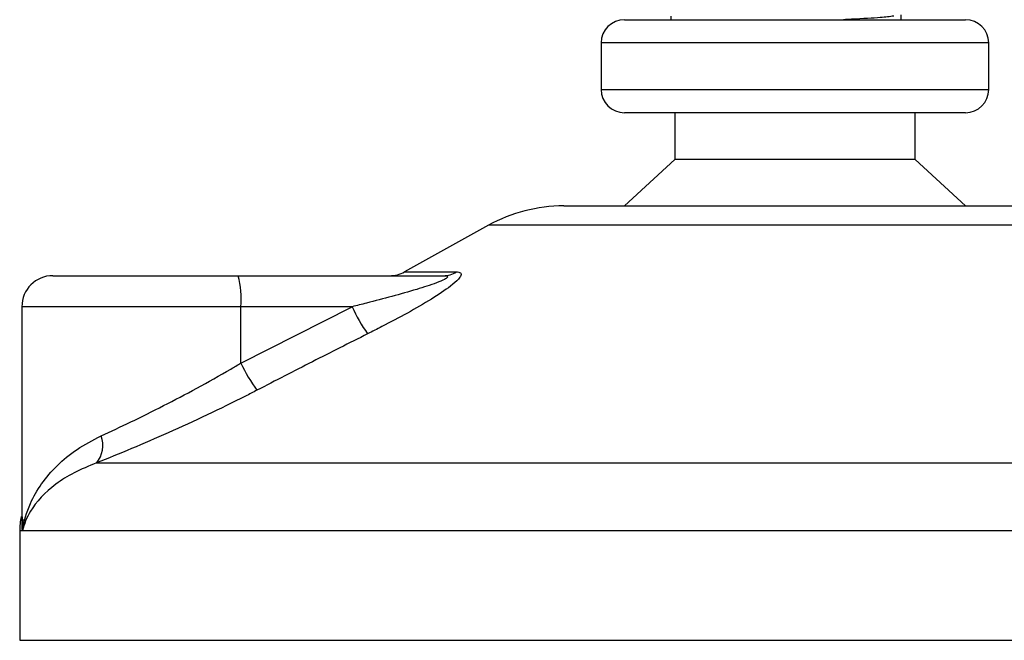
# Model space of a CAD drawing. Header units: millimetres. Extents: x 0 to 420, y 0 to 297.
# Tile 42 of 62: x 287.29 to 290.47, y 194.48 to 196.48. Entities that reach past the tile are written whole.
import ezdxf

# ---------------------------------------------------------------- set-up
doc = ezdxf.new("R2010")
doc.units = ezdxf.units.MM

msp = doc.modelspace()

# ---------------------------------------------------------------- linework, layer by layer
at = {"color": 7, "linetype": 'Continuous', "lineweight": 25}
for p, q in [((289.24066, 196.4807), (290.34066, 196.4807)), ((289.39066, 196.49184), (289.39066, 196.4807)), ((290.13308, 196.4807), (290.13308, 196.49597)), ((289.16566, 196.4057), (289.16566, 196.2557)), ((290.41566, 196.4057), (289.16566, 196.4057)), ((290.41566, 196.2557), (290.41566, 196.4057)), ((289.16566, 196.2557), (289.84485, 196.2557)), ((289.84485, 196.2557), (290.41566, 196.2557)), ((289.83835, 196.1807), (289.24066, 196.1807)), ((289.40316, 196.1807), (289.40316, 196.0307)), ((290.34066, 196.1807), (289.83835, 196.1807)), ((290.17816, 196.0307), (290.17816, 196.1807)), ((289.40316, 196.0307), (289.24066, 195.8807)), ((289.82426, 196.0307), (289.40316, 196.0307)), ((290.17816, 196.0307), (289.82426, 196.0307)), ((290.34066, 195.8807), (290.17816, 196.0307)), ((289.04487, 195.8807), (290.53644, 195.8807)), ((288.80262, 195.8181), (288.53201, 195.66822)), ((290.77869, 195.8181), (288.80262, 195.8181)), ((287.39762, 195.6557), (287.99531, 195.6557)), ((287.99531, 195.6557), (288.65707, 195.6557)), ((288.53201, 195.66822), (288.69909, 195.66822)), ((287.29762, 195.5557), (287.29762, 194.87056)), ((288.00398, 195.5557), (287.29762, 195.5557)), ((288.00398, 195.37402), (288.36253, 195.5557)), ((288.00398, 195.37402), (288.00398, 195.5557)), ((288.36253, 195.5557), (288.00398, 195.5557)), ((287.53838, 195.05208), (292.13713, 195.05208)), ((287.29066, 194.83338), (287.29066, 194.4807)), ((287.30007, 194.83338), (287.29066, 194.83338)), ((292.29066, 194.83338), (287.30007, 194.83338)), ((287.29066, 194.4807), (292.29066, 194.4807))]:
    msp.add_line(p, q, dxfattribs=at)
for centre, radius, start, end in [((289.24066, 196.4057), 0.075, 90, 180), ((290.34066, 196.4057), 0.075, 0, 90), ((289.24066, 196.2557), 0.075, 180, 270), ((290.34066, 196.2557), 0.075, 270, 0), ((289.04487, 195.3807), 0.5, 90, 118.97971), ((287.39762, 195.5557), 0.1, 90, 180), ((287.70916, 195.58051), 0.29587, 355.18945, 14.72175), ((288.48356, 195.7557), 0.1, 270, 298.97971), ((288.65672, 195.73364), 0.07794, 270.25772, 302.92857), ((288.86657, 195.78523), 0.55385, 204.48322, 214.91599), ((288.48254, 195.59843), 0.52856, 205.12367, 216.1625), ((287.47039, 195.10846), 0.08833, 320.3326, 20.61478), ((287.54066, 194.83338), 0.25, 169.40991, 180)]:
    msp.add_arc(centre, radius, start, end, dxfattribs=at)
for points, knots in [([(290.10939, 196.49227), (290.09652, 196.49066), (290.06731, 196.48702), (290.00324, 196.48347), (289.95613, 196.48113), (289.9474, 196.4807)], [0, 0, 0, 0, 0.3912348, 0.8872059, 1, 1, 1, 1]), ([(288.65707, 195.6557), (288.66001, 195.65563), (288.66476, 195.6555), (288.66943, 195.65433), (288.67139, 195.65253), (288.67008, 195.64987), (288.66625, 195.64688), (288.65596, 195.64102), (288.62488, 195.62848), (288.54131, 195.60195), (288.44845, 195.57722), (288.37803, 195.55958), (288.36253, 195.5557)], [0, 0, 0, 0, 0.0326282, 0.0525244, 0.0758401, 0.1000535, 0.1224526, 0.1468975, 0.2362249, 0.4244765, 0.873292, 1, 1, 1, 1]), ([(288.69909, 195.66822), (288.70406, 195.66772), (288.71411, 195.6667), (288.71521, 195.65744), (288.70461, 195.64239), (288.67441, 195.61628), (288.61739, 195.57875), (288.54135, 195.53497), (288.47129, 195.49791), (288.42783, 195.47599), (288.41242, 195.46822)], [0, 0, 0, 0, 0.07157335, 0.14434732, 0.20833536, 0.30965956, 0.49233005, 0.69118879, 0.89052506, 1, 1, 1, 1]), ([(288.41242, 195.46822), (288.35309, 195.43838), (288.23393, 195.37843), (288.11535, 195.31726), (288.05581, 195.28654)], [0, 0, 0, 0, 0.4978543, 1, 1, 1, 1]), ([(287.55306, 195.13956), (287.58452, 195.15408), (287.64837, 195.18356), (287.7536, 195.23573), (287.8625, 195.293), (287.9463, 195.33996), (287.99322, 195.36766), (288.00398, 195.37402)], [0, 0, 0, 0, 0.2283053, 0.4634776, 0.6938128, 0.9297437, 1, 1, 1, 1]), ([(288.05581, 195.28654), (288.04344, 195.28018), (287.99044, 195.25294), (287.89419, 195.20594), (287.77031, 195.14912), (287.64861, 195.09649), (287.57548, 195.06702), (287.53838, 195.05208)], [0, 0, 0, 0, 0.0699949, 0.2998887, 0.53536, 0.7642956, 1, 1, 1, 1]), ([(287.30007, 194.83338), (287.30011, 194.83364), (287.304, 194.86333), (287.31877, 194.91484), (287.35895, 194.98542), (287.40935, 195.04412), (287.47261, 195.09771), (287.52626, 195.12562), (287.55306, 195.13956)], [0, 0, 0, 0, 0.0022463, 0.2586377, 0.4477168, 0.6367116, 0.818473, 1, 1, 1, 1]), ([(287.53838, 195.05208), (287.51358, 195.04212), (287.46397, 195.02221), (287.38491, 194.971), (287.32528, 194.90712), (287.30443, 194.85478), (287.30011, 194.83356), (287.30007, 194.83338)], [0, 0, 0, 0, 0.1821794, 0.3645, 0.7419059, 0.9977849, 1, 1, 1, 1]), ([(287.30007, 194.83338), (287.30004, 194.83356), (287.29698, 194.84866), (287.2984, 194.86363), (287.2998, 194.87843)], [0, 0, 0, 0, 0.0120638, 1, 1, 1, 1]), ([(287.30094, 194.87056), (287.29969, 194.85845), (287.29841, 194.84609), (287.30004, 194.83364), (287.30007, 194.83338)], [0, 0, 0, 0, 0.9792912, 1, 1, 1, 1])]:
    msp.add_open_spline(points, degree=3, knots=knots, dxfattribs=at)

doc.saveas('drawing.dxf')
